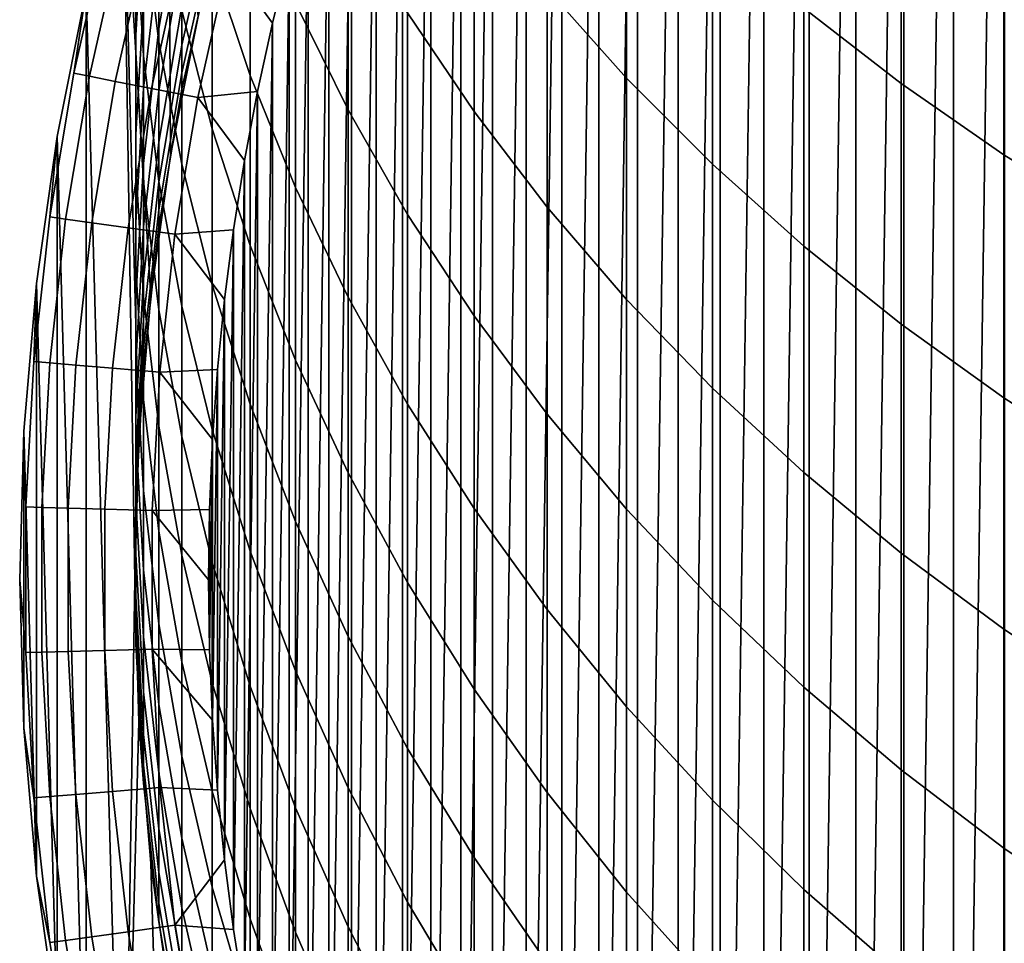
# Model space of a CAD drawing. Header units: metres. Extents: x -109 to 109, y -342 to 66.
# Tile 13 of 256: x -11.5 to -7.22, y -323.47 to -319.46. Entities that reach past the tile are written whole.
import ezdxf

# ---------------------------------------------------------------- set-up
doc = ezdxf.new("R2010")
doc.units = ezdxf.units.M
doc.layers.add('solid_K_24_62_16_000B91', color=7, linetype='CONTINUOUS')

msp = doc.modelspace()

# ---------------------------------------------------------------- linework, layer by layer
at = {"layer": 'solid_K_24_62_16_000B91'}
for points in [[(-7.221272, -314.024048, -34.082638), (-7.221272, -329.760193, -34.082638), (-7.442943, -329.550812, -34.082638)], [(-7.221272, -314.024048, -34.082638), (-7.442943, -329.550812, -34.082638), (-7.442943, -314.233398, -34.082638)], [(-7.442943, -314.233398, -34.082638), (-7.442943, -329.550812, -34.082638), (-7.658642, -329.335114, -34.082638)], [(-7.442943, -314.233398, -34.082638), (-7.658642, -329.335114, -34.082638), (-7.658642, -314.449097, -34.082638)], [(-7.658642, -314.449097, -34.082638), (-7.658642, -329.335114, -34.082638), (-7.868097, -329.113342, -34.082638)], [(-7.658642, -314.449097, -34.082638), (-7.868097, -329.113342, -34.082638), (-7.868097, -314.670868, -34.082638)], [(-7.868097, -314.670868, -34.082638), (-7.868097, -329.113342, -34.082638), (-8.071128, -328.885681, -34.082638)], [(-7.868097, -314.670868, -34.082638), (-8.071128, -328.885681, -34.082638), (-8.071128, -314.898529, -34.082638)], [(-8.071128, -314.898529, -34.082638), (-8.071128, -328.885681, -34.082638), (-8.267485, -328.652435, -34.082638)], [(-8.071128, -314.898529, -34.082638), (-8.267485, -328.652435, -34.082638), (-8.267485, -315.131775, -34.082638)], [(-8.267485, -315.131775, -34.082638), (-8.267485, -328.652435, -34.082638), (-8.457129, -328.413635, -34.082638)], [(-8.267485, -315.131775, -34.082638), (-8.457129, -328.413635, -34.082638), (-8.457129, -315.370605, -34.082638)], [(-8.457129, -315.370605, -34.082638), (-8.457129, -328.413635, -34.082638), (-8.639956, -328.169403, -34.082638)], [(-8.457129, -315.370605, -34.082638), (-8.639956, -328.169403, -34.082638), (-8.639956, -315.614807, -34.082638)], [(-8.639956, -315.614807, -34.082638), (-8.639956, -328.169403, -34.082638), (-8.815729, -327.920074, -34.082638)], [(-8.639956, -315.614807, -34.082638), (-8.815729, -327.920074, -34.082638), (-8.815729, -315.864166, -34.082638)], [(-8.815729, -315.864166, -34.082638), (-8.815729, -327.920074, -34.082638), (-8.984244, -327.665894, -34.082638)], [(-8.815729, -315.864166, -34.082638), (-8.984244, -327.665894, -34.082638), (-8.984244, -316.118317, -34.082638)], [(-8.984244, -316.118317, -34.082638), (-8.984244, -327.665894, -34.082638), (-9.145407, -327.407074, -34.082638)], [(-8.984244, -316.118317, -34.082638), (-9.145407, -327.407074, -34.082638), (-9.145407, -316.377136, -34.082638)], [(-9.145407, -316.377136, -34.082638), (-9.145407, -327.407074, -34.082638), (-9.29918, -327.143646, -34.082638)], [(-9.145407, -316.377136, -34.082638), (-9.29918, -327.143646, -34.082638), (-9.29918, -316.640594, -34.082638)], [(-9.29918, -316.640594, -34.082638), (-9.29918, -327.143646, -34.082638), (-9.445378, -326.875885, -34.082638)], [(-9.29918, -316.640594, -34.082638), (-9.445378, -326.875885, -34.082638), (-9.445378, -316.908325, -34.082638)], [(-9.445378, -316.908325, -34.082638), (-9.445378, -326.875885, -34.082638), (-9.583863, -326.604095, -34.082638)], [(-9.445378, -316.908325, -34.082638), (-9.583863, -326.604095, -34.082638), (-9.583863, -317.180115, -34.082638)], [(-9.583863, -317.180115, -34.082638), (-9.583863, -326.604095, -34.082638), (-9.714475, -326.328583, -34.082638)], [(-9.583863, -317.180115, -34.082638), (-9.714475, -326.328583, -34.082638), (-9.714475, -317.455658, -34.082638)], [(-9.714475, -317.455658, -34.082638), (-9.714475, -326.328583, -34.082638), (-9.837173, -326.049438, -34.082638)], [(-9.714475, -317.455658, -34.082638), (-9.837173, -326.049438, -34.082638), (-9.837173, -317.734802, -34.082638)], [(-9.837173, -317.734802, -34.082638), (-9.837173, -326.049438, -34.082638), (-9.951923, -325.766693, -34.082638)], [(-9.837173, -317.734802, -34.082638), (-9.951923, -325.766693, -34.082638), (-9.951923, -318.017517, -34.082638)], [(-9.951923, -318.017517, -34.082638), (-9.951923, -325.766693, -34.082638), (-10.058509, -325.480927, -34.082638)], [(-9.951923, -318.017517, -34.082638), (-10.058509, -325.480927, -34.082638), (-10.058509, -318.303284, -34.082638)], [(-11.050559, -318.708527, -17.082638), (-10.930833, -320.660492, -17.082638), (-10.844578, -320.04953, -17.082638), (-10.854638, -318.093842, -17.082638)], [(-10.854638, -318.093842, -17.082638), (-10.844578, -320.04953, -17.082638), (-10.724207, -319.444397, -17.082638)], [(-10.058509, -318.303284, -34.082638), (-10.058509, -325.480927, -34.082638), (-10.156878, -325.192291, -34.082638)], [(-10.058509, -318.303284, -34.082638), (-10.156878, -325.192291, -34.082638), (-10.156878, -318.591949, -34.082638)], [(-9.208831, -319.324493, 11.033581), (-8.863416, -319.713043, 11.345325), (-8.863416, -318.702698, 12.554443), (-9.208831, -318.326874, 12.227456)], [(-8.092963, -319.408447, 13.168505), (-7.670265, -319.736267, 13.453713), (-7.670265, -318.641815, 14.662082), (-8.092963, -318.325653, 14.36403)], [(-10.962429, -319.019348, 2.177824), (-10.895743, -319.554657, 2.454317), (-10.895743, -318.898895, 3.66419), (-10.962429, -318.375031, 3.366574)], [(-10.663403, -319.205383, 5.475257), (-10.498455, -319.700684, 5.783384), (-10.498455, -318.912079, 6.996431), (-10.663403, -318.429443, 6.668802)], [(-10.995823, -319.067322, 0.708233), (-10.962429, -319.615753, 0.964331), (-10.962429, -319.019348, 2.177824), (-10.995823, -318.481567, 1.900065)], [(-10.962429, -318.959045, -2.164217), (-10.995823, -319.526123, -1.952629), (-10.995823, -319.046082, -0.74039), (-10.962429, -318.487854, -0.97442)], [(-10.995823, -319.046082, -0.74039), (-10.995823, -319.605103, -0.506005), (-10.995823, -319.067322, 0.708233), (-10.995823, -318.518066, 0.451746)], [(-9.814796, -319.429565, 9.177232), (-9.526279, -319.858368, 9.494019), (-9.526279, -318.921692, 10.710402), (-9.814796, -318.505859, 10.376771)], [(-10.301623, -319.386444, 7.318459), (-10.073506, -319.851135, 7.633907), (-10.073506, -318.988617, 8.851481), (-10.301623, -318.536865, 8.517757)], [(-10.795966, -318.91629, -6.115346), (-10.895743, -319.497437, -5.974681), (-10.895743, -319.177765, -4.760388), (-10.795966, -318.602692, -4.92411)], [(-10.156878, -318.591949, -34.082638), (-10.156878, -325.192291, -34.082638), (-10.246964, -324.90094, -34.082638)], [(-10.156878, -318.591949, -34.082638), (-10.246964, -324.90094, -34.082638), (-10.246964, -318.883301, -34.082638)], [(-7.670265, -319.736267, 13.453713), (-7.224272, -320.04599, 13.723206), (-7.224272, -318.940552, 14.943707), (-7.670265, -318.641815, 14.662082)], [(-11.211664, -319.333099, -17.082638), (-11.050559, -325.075684, -17.082638), (-11, -321.89212, -17.082638), (-11.050559, -318.708527, -17.082638)], [(-11.050559, -318.708527, -17.082638), (-11, -321.89212, -17.082638), (-10.982696, -321.27536, -17.082638)], [(-11.050559, -318.708527, -17.082638), (-10.982696, -321.27536, -17.082638), (-10.930833, -320.660492, -17.082638)], [(-10.795966, -319.418793, 3.959539), (-10.663403, -319.933105, 4.251725), (-10.663403, -319.205383, 5.475257), (-10.795966, -318.703125, 5.162798)], [(-8.863416, -319.713043, 11.345325), (-8.491083, -320.086182, 11.644687), (-8.491083, -319.063568, 12.868443), (-8.863416, -318.702698, 12.554443)], [(-10.895743, -319.177765, -4.760388), (-10.962429, -319.757263, -4.595408), (-10.962429, -319.382385, -3.371854), (-10.895743, -318.809937, -3.559805)], [(-10.663403, -318.981628, -9.820268), (-10.795966, -319.569061, -9.750722), (-10.795966, -319.399872, -8.530572), (-10.663403, -318.815674, -8.623483)], [(-10.895743, -319.554657, 2.454317), (-10.795966, -320.085907, 2.728704), (-10.795966, -319.418793, 3.959539), (-10.895743, -318.898895, 3.66419)], [(-10.246964, -318.883301, -34.082638), (-10.246964, -324.90094, -34.082638), (-10.328702, -324.607086, -34.082638)], [(-10.246964, -318.883301, -34.082638), (-10.328702, -324.607086, -34.082638), (-10.328702, -319.177124, -34.082638)], [(-10.795966, -319.182159, -7.318137), (-10.895743, -319.768463, -7.200753), (-10.895743, -319.497437, -5.974681), (-10.795966, -318.91629, -6.115346)], [(-10.498455, -319.700684, 5.783384), (-10.301623, -320.1875, 6.086243), (-10.301623, -319.386444, 7.318459), (-10.498455, -318.912079, 6.996431)], [(-9.526279, -319.858368, 9.494019), (-9.208831, -320.273743, 9.80088), (-9.208831, -319.324493, 11.033581), (-9.526279, -318.921692, 10.710402)], [(-7.224272, -320.04599, 13.723206), (-6.75634, -320.336731, 13.976162), (-6.75634, -319.220978, 15.208054), (-7.224272, -318.940552, 14.943707)], [(-10.962429, -319.382385, -3.371854), (-10.995823, -319.957458, -3.183042), (-10.995823, -319.526123, -1.952629), (-10.962429, -318.959045, -2.164217)], [(-10.663403, -319.099731, -11.022718), (-10.795966, -319.689453, -10.976647), (-10.795966, -319.569061, -9.750722), (-10.663403, -318.981628, -9.820268)], [(-10.073506, -319.851135, 7.633907), (-9.814796, -320.304688, 7.941819), (-9.814796, -319.429565, 9.177232), (-10.073506, -318.988617, 8.851481)], [(-10.962429, -319.615753, 0.964331), (-10.895743, -320.161682, 1.219261), (-10.895743, -319.554657, 2.454317), (-10.962429, -319.019348, 2.177824)], [(-11.126056, -319.074615, -29.090666), (-11.264371, -319.691803, -29.090666), (-11.211671, -319.33313, -28.082638)], [(-11.059515, -319.091461, -30.101683), (-11.197002, -319.704956, -30.101683), (-11.264371, -319.691803, -29.090666), (-11.126056, -319.074615, -29.090666)], [(-10.995823, -319.526123, -1.952629), (-10.995823, -320.094055, -1.740718), (-10.995823, -319.605103, -0.506005), (-10.995823, -319.046082, -0.74039)], [(-10.995823, -319.605103, -0.506005), (-10.962429, -320.16333, -0.271976), (-10.962429, -319.615753, 0.964331), (-10.995823, -319.067322, 0.708233)], [(-8.491083, -320.086182, 11.644687), (-8.092963, -320.442749, 11.930759), (-8.092963, -319.408447, 13.168505), (-8.491083, -319.063568, 12.868443)], [(-10.948618, -319.119537, -31.108549), (-11.084726, -319.726898, -31.108549), (-11.197002, -319.704956, -30.101683), (-11.059515, -319.091461, -30.101683)], [(-10.793591, -319.158813, -32.109196), (-10.927773, -319.757538, -32.109196), (-11.084726, -319.726898, -31.108549), (-10.948618, -319.119537, -31.108549)], [(-10.663403, -319.1698, -12.228921), (-10.795966, -319.760895, -12.206398), (-10.795966, -319.689453, -10.976647), (-10.663403, -319.099731, -11.022718)], [(-10.594755, -319.209167, -33.101562), (-10.726465, -319.796875, -33.101562), (-10.927773, -319.757538, -32.109196), (-10.793591, -319.158813, -32.109196)], [(-10.895743, -319.497437, -5.974681), (-10.962429, -320.083038, -5.832936), (-10.962429, -319.757263, -4.595408), (-10.895743, -319.177765, -4.760388)], [(-10.795966, -319.399872, -8.530572), (-10.895743, -319.990356, -8.436656), (-10.895743, -319.768463, -7.200753), (-10.795966, -319.182159, -7.318137)], [(-10.844582, -320.04953, -13.382639), (-10.795966, -319.760895, -12.206398), (-10.663403, -319.1698, -12.228921), (-10.724207, -319.444397, -13.382639)], [(-10.40205, -319.473297, -34.082638), (-10.466866, -319.771271, -34.082638), (-10.726465, -319.796875, -33.101562), (-10.594755, -319.209167, -33.101562)], [(-10.663403, -319.933105, 4.251725), (-10.498455, -320.440308, 4.53986), (-10.498455, -319.700684, 5.783384), (-10.663403, -319.205383, 5.475257)], [(-10.328702, -319.177124, -34.082638), (-10.40205, -319.473297, -34.082638), (-10.594755, -319.209167, -33.101562)], [(-10.328702, -319.177124, -34.082638), (-10.328702, -324.607086, -34.082638), (-10.40205, -324.310913, -34.082638)], [(-10.328702, -319.177124, -34.082638), (-10.40205, -324.310913, -34.082638), (-10.40205, -319.473297, -34.082638)], [(-11.368476, -320.315674, -29.090666), (-11.337517, -319.96579, -28.082638), (-11.211671, -319.33313, -28.082638), (-11.264371, -319.691803, -29.090666)], [(-11.211664, -319.333099, -17.082638), (-11.337524, -319.965851, -17.082638), (-11.211664, -324.451141, -17.082638)], [(-11.211671, -319.33313, -28.082638), (-11.337517, -319.96579, -28.082638), (-11.337524, -319.965851, -17.082638), (-11.211664, -319.333099, -17.082638)], [(-11.211664, -319.333099, -17.082638), (-11.211664, -324.451141, -17.082638), (-11.050559, -325.075684, -17.082638)], [(-9.208831, -320.273743, 9.80088), (-8.863416, -320.674408, 10.096886), (-8.863416, -319.713043, 11.345325), (-9.208831, -319.324493, 11.033581)], [(-10.962429, -319.757263, -4.595408), (-10.995823, -320.339386, -4.429674), (-10.995823, -319.957458, -3.183042), (-10.962429, -319.382385, -3.371854)], [(-10.795966, -319.569061, -9.750722), (-10.895743, -320.162842, -9.680423), (-10.895743, -319.990356, -8.436656), (-10.795966, -319.399872, -8.530572)], [(-10.795966, -320.085907, 2.728704), (-10.663403, -320.611481, 3.000153), (-10.663403, -319.933105, 4.251725), (-10.795966, -319.418793, 3.959539)], [(-10.301623, -320.1875, 6.086243), (-10.073506, -320.664398, 6.382915), (-10.073506, -319.851135, 7.633907), (-10.301623, -319.386444, 7.318459)], [(-8.092963, -320.442749, 11.930759), (-7.670265, -320.781647, 12.202674), (-7.670265, -319.736267, 13.453713), (-8.092963, -319.408447, 13.168505)], [(-10.724207, -319.444397, -17.082638), (-10.844578, -320.04953, -17.082638), (-10.844582, -320.04953, -13.382639), (-10.724207, -319.444397, -13.382639)], [(-9.814796, -320.304688, 7.941819), (-9.526279, -320.745789, 8.241259), (-9.526279, -319.858368, 9.494019), (-9.814796, -319.429565, 9.177232)], [(-10.895743, -319.768463, -7.200753), (-10.962429, -320.359253, -7.082469), (-10.962429, -320.083038, -5.832936), (-10.895743, -319.497437, -5.974681)], [(-10.40205, -319.473297, -34.082638), (-10.40205, -324.310913, -34.082638), (-10.466866, -324.01297, -34.082638)], [(-10.40205, -319.473297, -34.082638), (-10.466866, -324.01297, -34.082638), (-10.466866, -319.771271, -34.082638)], [(-10.995823, -319.957458, -3.183042), (-10.995823, -320.533417, -2.993943), (-10.995823, -320.094055, -1.740718), (-10.995823, -319.526123, -1.952629)], [(-10.895743, -320.161682, 1.219261), (-10.795966, -320.703461, 1.472251), (-10.795966, -320.085907, 2.728704), (-10.895743, -319.554657, 2.454317)], [(-10.795966, -319.689453, -10.976647), (-10.895743, -320.285583, -10.930077), (-10.895743, -320.162842, -9.680423), (-10.795966, -319.569061, -9.750722)], [(-10.995823, -320.094055, -1.740718), (-10.962429, -320.661163, -1.529129), (-10.962429, -320.16333, -0.271976), (-10.995823, -319.605103, -0.506005)], [(-10.962429, -320.16333, -0.271976), (-10.895743, -320.718964, -0.039013), (-10.895743, -320.161682, 1.219261), (-10.962429, -319.615753, 0.964331)], [(-11.197002, -319.704956, -30.101683), (-11.300486, -320.325104, -30.101683), (-11.368476, -320.315674, -29.090666), (-11.264371, -319.691803, -29.090666)], [(-11.084726, -319.726898, -31.108549), (-11.187172, -320.34082, -31.108549), (-11.300486, -320.325104, -30.101683), (-11.197002, -319.704956, -30.101683)], [(-10.795966, -319.760895, -12.206398), (-10.895743, -320.358398, -12.183631), (-10.895743, -320.285583, -10.930077), (-10.795966, -319.689453, -10.976647)], [(-10.498455, -320.440308, 4.53986), (-10.301623, -320.938812, 4.82307), (-10.301623, -320.1875, 6.086243), (-10.498455, -319.700684, 5.783384)], [(-8.863416, -320.674408, 10.096886), (-8.491083, -321.059174, 10.381134), (-8.491083, -320.086182, 11.644687), (-8.863416, -319.713043, 11.345325)], [(-10.927773, -319.757538, -32.109196), (-11.028768, -320.362762, -32.109196), (-11.187172, -320.34082, -31.108549), (-11.084726, -319.726898, -31.108549)], [(-10.726465, -319.796875, -33.101562), (-10.825599, -320.390961, -33.101562), (-11.028768, -320.362762, -32.109196), (-10.927773, -319.757538, -32.109196)], [(-10.962429, -320.083038, -5.832936), (-10.995823, -320.671326, -5.690542), (-10.995823, -320.339386, -4.429674), (-10.962429, -319.757263, -4.595408)], [(-10.930835, -320.660492, -13.382639), (-10.895743, -320.358398, -12.183631), (-10.795966, -319.760895, -12.206398), (-10.844582, -320.04953, -13.382639)], [(-7.670265, -320.781647, 12.202674), (-7.224272, -321.101898, 12.459602), (-7.224272, -320.04599, 13.723206), (-7.670265, -319.736267, 13.453713)], [(-10.895743, -319.990356, -8.436656), (-10.962429, -320.585419, -8.342019), (-10.962429, -320.359253, -7.082469), (-10.895743, -319.768463, -7.200753)], [(-10.523145, -320.070923, -34.082638), (-10.570866, -320.372223, -34.082638), (-10.825599, -320.390961, -33.101562), (-10.726465, -319.796875, -33.101562)], [(-10.466866, -319.771271, -34.082638), (-10.523145, -320.070923, -34.082638), (-10.726465, -319.796875, -33.101562)], [(-10.466866, -319.771271, -34.082638), (-10.466866, -324.01297, -34.082638), (-10.523145, -323.713287, -34.082638)], [(-10.466866, -319.771271, -34.082638), (-10.523145, -323.713287, -34.082638), (-10.523145, -320.070923, -34.082638)], [(-10.073506, -320.664398, 6.382915), (-9.814796, -321.129883, 6.672498), (-9.814796, -320.304688, 7.941819), (-10.073506, -319.851135, 7.633907)], [(-9.526279, -320.745789, 8.241259), (-9.208831, -321.173065, 8.531316), (-9.208831, -320.273743, 9.80088), (-9.526279, -319.858368, 9.494019)], [(-10.663403, -320.611481, 3.000153), (-10.498455, -321.129761, 3.267838), (-10.498455, -320.440308, 4.53986), (-10.663403, -319.933105, 4.251725)], [(-11.438056, -320.944336, -29.090666), (-11.427691, -320.604523, -28.082638), (-11.337517, -319.96579, -28.082638), (-11.368476, -320.315674, -29.090666)], [(-11.337517, -319.96579, -28.082638), (-11.427691, -320.604523, -28.082638), (-11.427686, -320.604462, -17.082638), (-11.337524, -319.965851, -17.082638)], [(-11.337524, -319.965851, -17.082638), (-11.427686, -320.604462, -17.082638), (-11.337524, -323.818359, -17.082638)], [(-11.337524, -319.965851, -17.082638), (-11.337524, -323.818359, -17.082638), (-11.211664, -324.451141, -17.082638)], [(-10.995823, -320.339386, -4.429674), (-10.995823, -320.922424, -4.263688), (-10.995823, -320.533417, -2.993943), (-10.995823, -319.957458, -3.183042)], [(-10.895743, -320.162842, -9.680423), (-10.962429, -320.761169, -9.609584), (-10.962429, -320.585419, -8.342019), (-10.895743, -319.990356, -8.436656)], [(-10.844578, -320.04953, -17.082638), (-10.930833, -320.660492, -17.082638), (-10.930835, -320.660492, -13.382639), (-10.844582, -320.04953, -13.382639)], [(-7.224272, -321.101898, 12.459602), (-6.75634, -321.402466, 12.700767), (-6.75634, -320.336731, 13.976162), (-7.224272, -320.04599, 13.723206)], [(-10.962429, -320.359253, -7.082469), (-10.995823, -320.952728, -6.963642), (-10.995823, -320.671326, -5.690542), (-10.962429, -320.083038, -5.832936)], [(-10.995823, -320.533417, -2.993943), (-10.962429, -321.10849, -2.805131), (-10.962429, -320.661163, -1.529129), (-10.995823, -320.094055, -1.740718)], [(-10.795966, -320.703461, 1.472251), (-10.663403, -321.23941, 1.72253), (-10.663403, -320.611481, 3.000153), (-10.795966, -320.085907, 2.728704)], [(-10.523145, -320.070923, -34.082638), (-10.523145, -323.713287, -34.082638), (-10.570866, -323.411987, -34.082638)], [(-10.523145, -320.070923, -34.082638), (-10.570866, -323.411987, -34.082638), (-10.570866, -320.372223, -34.082638)], [(-8.491083, -321.059174, 10.381134), (-8.092963, -321.426849, 10.652764), (-8.092963, -320.442749, 11.930759), (-8.491083, -320.086182, 11.644687)], [(-10.895743, -320.285583, -10.930077), (-10.962429, -320.886261, -10.883149), (-10.962429, -320.761169, -9.609584), (-10.895743, -320.162842, -9.680423)], [(-10.962429, -320.661163, -1.529129), (-10.895743, -321.225647, -1.318505), (-10.895743, -320.718964, -0.039013), (-10.962429, -320.16333, -0.271976)], [(-10.895743, -320.718964, -0.039013), (-10.795966, -321.270386, 0.192176), (-10.795966, -320.703461, 1.472251), (-10.895743, -320.161682, 1.219261)], [(-10.301623, -320.938812, 4.82307), (-10.073506, -321.427155, 5.100493), (-10.073506, -320.664398, 6.382915), (-10.301623, -320.1875, 6.086243)], [(-9.208831, -321.173065, 8.531316), (-8.863416, -321.585236, 8.811111), (-8.863416, -320.674408, 10.096886), (-9.208831, -320.273743, 9.80088)], [(-11.300486, -320.325104, -30.101683), (-11.369649, -320.949982, -30.101683), (-11.438056, -320.944336, -29.090666), (-11.368476, -320.315674, -29.090666)], [(-10.895743, -320.358398, -12.183631), (-10.962429, -320.96048, -12.160688), (-10.962429, -320.886261, -10.883149), (-10.895743, -320.285583, -10.930077)], [(-9.814796, -321.129883, 6.672498), (-9.526279, -321.582581, 6.954113), (-9.526279, -320.745789, 8.241259), (-9.814796, -320.304688, 7.941819)], [(-11.187172, -320.34082, -31.108549), (-11.255642, -320.959442, -31.108549), (-11.369649, -320.949982, -30.101683), (-11.300486, -320.325104, -30.101683)], [(-11.028768, -320.362762, -32.109196), (-11.096269, -320.972656, -32.109196), (-11.255642, -320.959442, -31.108549), (-11.187172, -320.34082, -31.108549)], [(-10.825599, -320.390961, -33.101562), (-10.891856, -320.989594, -33.101562), (-11.096269, -320.972656, -32.109196), (-11.028768, -320.362762, -32.109196)], [(-10.995823, -320.671326, -5.690542), (-10.995823, -321.260529, -5.547932), (-10.995823, -320.922424, -4.263688), (-10.995823, -320.339386, -4.429674)], [(-10.962429, -320.585419, -8.342019), (-10.995823, -321.183167, -8.246948), (-10.995823, -320.952728, -6.963642), (-10.962429, -320.359253, -7.082469)], [(-10.982695, -321.27533, -13.382639), (-10.962429, -320.96048, -12.160688), (-10.895743, -320.358398, -12.183631), (-10.930835, -320.660492, -13.382639)], [(-10.609961, -320.674774, -34.082638), (-10.640404, -320.978271, -34.082638), (-10.891856, -320.989594, -33.101562), (-10.825599, -320.390961, -33.101562)], [(-10.570866, -320.372223, -34.082638), (-10.609961, -320.674774, -34.082638), (-10.825599, -320.390961, -33.101562)], [(-10.570866, -320.372223, -34.082638), (-10.570866, -323.411987, -34.082638), (-10.609961, -323.109467, -34.082638)], [(-10.570866, -320.372223, -34.082638), (-10.609961, -323.109467, -34.082638), (-10.609961, -320.674774, -34.082638)], [(-10.498455, -321.129761, 3.267838), (-10.301623, -321.63916, 3.530947), (-10.301623, -320.938812, 4.82307), (-10.498455, -320.440308, 4.53986)], [(-8.092963, -321.426849, 10.652764), (-7.670265, -321.776337, 10.91095), (-7.670265, -320.781647, 12.202674), (-8.092963, -320.442749, 11.930759)], [(-10.995823, -320.922424, -4.263688), (-10.962429, -321.504578, -4.097953), (-10.962429, -321.10849, -2.805131), (-10.995823, -320.533417, -2.993943)], [(-11.427691, -320.604523, -28.082638), (-11.481909, -321.247314, -28.082638), (-11.481907, -321.247284, -17.082638), (-11.427686, -320.604462, -17.082638)], [(-11.472898, -321.575867, -29.090666), (-11.481909, -321.247314, -28.082638), (-11.427691, -320.604523, -28.082638), (-11.438056, -320.944336, -29.090666)], [(-11.427686, -320.604462, -17.082638), (-11.481907, -321.247284, -17.082638), (-11.427686, -323.179749, -17.082638)], [(-11.427686, -320.604462, -17.082638), (-11.427686, -323.179749, -17.082638), (-11.337524, -323.818359, -17.082638)], [(-10.962429, -320.761169, -9.609584), (-10.995823, -321.362244, -9.538421), (-10.995823, -321.183167, -8.246948), (-10.962429, -320.585419, -8.342019)], [(-10.663403, -321.23941, 1.72253), (-10.498455, -321.767944, 1.96934), (-10.498455, -321.129761, 3.267838), (-10.663403, -320.611481, 3.000153)], [(-10.930833, -320.660492, -17.082638), (-10.982696, -321.27536, -17.082638), (-10.982695, -321.27533, -13.382639), (-10.930835, -320.660492, -13.382639)], [(-10.962429, -321.10849, -2.805131), (-10.895743, -321.680939, -2.61718), (-10.895743, -321.225647, -1.318505), (-10.962429, -320.661163, -1.529129)], [(-10.995823, -320.952728, -6.963642), (-10.995823, -321.54715, -6.844635), (-10.995823, -321.260529, -5.547932), (-10.995823, -320.671326, -5.690542)], [(-10.795966, -321.270386, 0.192176), (-10.663403, -321.815918, 0.420888), (-10.663403, -321.23941, 1.72253), (-10.795966, -320.703461, 1.472251)], [(-10.609961, -320.674774, -34.082638), (-10.609961, -323.109467, -34.082638), (-10.640404, -322.805939, -34.082638)], [(-10.609961, -320.674774, -34.082638), (-10.640404, -322.805939, -34.082638), (-10.640404, -320.978271, -34.082638)], [(-10.073506, -321.427155, 5.100493), (-9.814796, -321.903839, 5.371287), (-9.814796, -321.129883, 6.672498), (-10.073506, -320.664398, 6.382915)], [(-8.863416, -321.585236, 8.811111), (-8.491083, -321.981018, 9.079794), (-8.491083, -321.059174, 10.381134), (-8.863416, -320.674408, 10.096886)], [(-10.895743, -321.225647, -1.318505), (-10.795966, -321.785858, -1.109484), (-10.795966, -321.270386, 0.192176), (-10.895743, -320.718964, -0.039013)], [(-9.526279, -321.582581, 6.954113), (-9.208831, -322.021088, 7.226906), (-9.208831, -321.173065, 8.531316), (-9.526279, -320.745789, 8.241259)], [(-10.962429, -320.886261, -10.883149), (-10.995823, -321.489685, -10.836006), (-10.995823, -321.362244, -9.538421), (-10.962429, -320.761169, -9.609584)], [(-7.670265, -321.776337, 10.91095), (-7.224272, -322.106567, 11.154907), (-7.224272, -321.101898, 12.459602), (-7.670265, -320.781647, 12.202674)], [(-10.962429, -320.96048, -12.160688), (-10.995823, -321.565308, -12.137642), (-10.995823, -321.489685, -10.836006), (-10.962429, -320.886261, -10.883149)], [(-11.369649, -320.949982, -30.101683), (-11.404284, -321.577759, -30.101683), (-11.472898, -321.575867, -29.090666), (-11.438056, -320.944336, -29.090666)], [(-11.255642, -320.959442, -31.108549), (-11.289929, -321.580902, -31.108549), (-11.404284, -321.577759, -30.101683), (-11.369649, -320.949982, -30.101683)], [(-11.096269, -320.972656, -32.109196), (-11.13007, -321.585327, -32.109196), (-11.289929, -321.580902, -31.108549), (-11.255642, -320.959442, -31.108549)], [(-11, -321.89212, -13.382639), (-10.995823, -321.565308, -12.137642), (-10.962429, -320.96048, -12.160688), (-10.982695, -321.27533, -13.382639)], [(-10.995823, -321.260529, -5.547932), (-10.962429, -321.848816, -5.405539), (-10.962429, -321.504578, -4.097953), (-10.995823, -320.922424, -4.263688)], [(-10.995823, -321.183167, -8.246948), (-10.995823, -321.78183, -8.151733), (-10.995823, -321.54715, -6.844635), (-10.995823, -320.952728, -6.963642)], [(-10.301623, -321.63916, 3.530947), (-10.073506, -322.138184, 3.788681), (-10.073506, -321.427155, 5.100493), (-10.301623, -320.938812, 4.82307)], [(-10.891856, -320.989594, -33.101562), (-10.925035, -321.590973, -33.101562), (-11.13007, -321.585327, -32.109196), (-11.096269, -320.972656, -32.109196)], [(-10.662155, -321.28241, -34.082638), (-10.675213, -321.587067, -34.082638), (-10.925035, -321.590973, -33.101562), (-10.891856, -320.989594, -33.101562)], [(-10.640404, -320.978271, -34.082638), (-10.662155, -321.28241, -34.082638), (-10.891856, -320.989594, -33.101562)], [(-10.640404, -320.978271, -34.082638), (-10.640404, -322.805939, -34.082638), (-10.662155, -322.501831, -34.082638)], [(-10.640404, -320.978271, -34.082638), (-10.662155, -322.501831, -34.082638), (-10.662155, -321.28241, -34.082638)], [(-8.491083, -321.981018, 9.079794), (-8.092963, -322.359253, 9.336549), (-8.092963, -321.426849, 10.652764), (-8.491083, -321.059174, 10.381134)], [(-10.962429, -321.504578, -4.097953), (-10.895743, -322.084045, -3.932974), (-10.895743, -321.680939, -2.61718), (-10.962429, -321.10849, -2.805131)], [(-10.498455, -321.767944, 1.96934), (-10.301623, -322.287445, 2.21193), (-10.301623, -321.63916, 3.530947), (-10.498455, -321.129761, 3.267838)], [(-9.814796, -321.903839, 5.371287), (-9.526279, -322.367371, 5.634631), (-9.526279, -321.582581, 6.954113), (-9.814796, -321.129883, 6.672498)], [(-7.224272, -322.106567, 11.154907), (-6.75634, -322.416534, 11.383895), (-6.75634, -321.402466, 12.700767), (-7.224272, -321.101898, 12.459602)], [(-9.208831, -322.021088, 7.226906), (-8.863416, -322.444061, 7.490047), (-8.863416, -321.585236, 8.811111), (-9.208831, -321.173065, 8.531316)], [(-10.995823, -321.362244, -9.538421), (-10.995823, -321.964233, -9.46715), (-10.995823, -321.78183, -8.151733), (-10.995823, -321.183167, -8.246948)], [(-11.481907, -321.247284, -17.082638), (-11.500001, -321.89212, -17.082638), (-11.481907, -322.536926, -17.082638)], [(-11.481909, -321.247314, -28.082638), (-11.5, -321.89212, -28.082638), (-11.500001, -321.89212, -17.082638), (-11.481907, -321.247284, -17.082638)], [(-11.472898, -322.208374, -29.090666), (-11.5, -321.89212, -28.082638), (-11.481909, -321.247314, -28.082638), (-11.472898, -321.575867, -29.090666)], [(-11.481907, -321.247284, -17.082638), (-11.481907, -322.536926, -17.082638), (-11.427686, -323.179749, -17.082638)], [(-10.995823, -321.54715, -6.844635), (-10.962429, -322.140625, -6.725808), (-10.962429, -321.848816, -5.405539), (-10.995823, -321.260529, -5.547932)], [(-10.895743, -321.680939, -2.61718), (-10.795966, -322.249023, -2.43066), (-10.795966, -321.785858, -1.109484), (-10.895743, -321.225647, -1.318505)], [(-10.663403, -321.815918, 0.420888), (-10.498455, -322.353882, 0.64643), (-10.498455, -321.767944, 1.96934), (-10.663403, -321.23941, 1.72253)], [(-10.982696, -321.27536, -17.082638), (-11, -321.89212, -17.082638), (-11, -321.89212, -13.382639), (-10.982695, -321.27533, -13.382639)], [(-10.795966, -321.785858, -1.109484), (-10.663403, -322.340057, -0.902703), (-10.663403, -321.815918, 0.420888), (-10.795966, -321.270386, 0.192176)], [(-10.662155, -321.28241, -34.082638), (-10.662155, -322.501831, -34.082638), (-10.675213, -322.197144, -34.082638)], [(-10.662155, -321.28241, -34.082638), (-10.675213, -322.197144, -34.082638), (-10.675213, -321.587067, -34.082638)], [(-10.995823, -321.489685, -10.836006), (-10.995823, -322.094055, -10.788793), (-10.995823, -321.964233, -9.46715), (-10.995823, -321.362244, -9.538421)], [(-10.073506, -322.138184, 3.788681), (-9.814796, -322.625275, 4.040256), (-9.814796, -321.903839, 5.371287), (-10.073506, -321.427155, 5.100493)], [(-8.092963, -322.359253, 9.336549), (-7.670265, -322.71875, 9.580596), (-7.670265, -321.776337, 10.91095), (-8.092963, -321.426849, 10.652764)], [(-10.995823, -321.565308, -12.137642), (-10.995823, -322.171051, -12.114559), (-10.995823, -322.094055, -10.788793), (-10.995823, -321.489685, -10.836006)], [(-10.962429, -321.848816, -5.405539), (-10.895743, -322.434418, -5.263793), (-10.895743, -322.084045, -3.932974), (-10.962429, -321.504578, -4.097953)], [(-10.995823, -321.78183, -8.151733), (-10.962429, -322.379608, -8.056664), (-10.962429, -322.140625, -6.725808), (-10.995823, -321.54715, -6.844635)], [(-11.404284, -321.577759, -30.101683), (-11.404284, -322.206482, -30.101683), (-11.472898, -322.208374, -29.090666), (-11.472898, -321.575867, -29.090666)], [(-11.289929, -321.580902, -31.108549), (-11.289929, -322.203308, -31.108549), (-11.404284, -322.206482, -30.101683), (-11.404284, -321.577759, -30.101683)], [(-11.13007, -321.585327, -32.109196), (-11.13007, -322.198914, -32.109196), (-11.289929, -322.203308, -31.108549), (-11.289929, -321.580902, -31.108549)], [(-10.925035, -321.590973, -33.101562), (-10.925035, -322.193268, -33.101562), (-11.13007, -322.198914, -32.109196), (-11.13007, -321.585327, -32.109196)], [(-11, -321.89212, -13.382639), (-10.995823, -322.171051, -12.114559), (-10.995823, -321.565308, -12.137642)], [(-10.675213, -321.587067, -34.082638), (-10.679573, -321.89212, -34.082638), (-10.925035, -321.590973, -33.101562)], [(-10.675213, -322.197144, -34.082638), (-10.925035, -322.193268, -33.101562), (-10.925035, -321.590973, -33.101562), (-10.679573, -321.89212, -34.082638)], [(-10.675213, -321.587067, -34.082638), (-10.675213, -322.197144, -34.082638), (-10.679573, -321.89212, -34.082638)], [(-9.526279, -322.367371, 5.634631), (-9.208831, -322.816406, 5.889724), (-9.208831, -322.021088, 7.226906), (-9.526279, -321.582581, 6.954113)], [(-8.863416, -322.444061, 7.490047), (-8.491083, -322.85025, 7.742736), (-8.491083, -321.981018, 9.079794), (-8.863416, -321.585236, 8.811111)], [(-10.301623, -322.287445, 2.21193), (-10.073506, -322.796356, 2.449564), (-10.073506, -322.138184, 3.788681), (-10.301623, -321.63916, 3.530947)], [(-10.895743, -322.084045, -3.932974), (-10.795966, -322.659149, -3.769251), (-10.795966, -322.249023, -2.43066), (-10.895743, -321.680939, -2.61718)], [(-10.498455, -322.353882, 0.64643), (-10.301623, -322.882629, 0.868115), (-10.301623, -322.287445, 2.21193), (-10.498455, -321.767944, 1.96934)], [(-10.995823, -321.964233, -9.46715), (-10.962429, -322.565308, -9.395987), (-10.962429, -322.379608, -8.056664), (-10.995823, -321.78183, -8.151733)], [(-10.795966, -322.249023, -2.43066), (-10.663403, -322.811035, -2.246138), (-10.663403, -322.340057, -0.902703), (-10.795966, -321.785858, -1.109484)], [(-10.663403, -322.340057, -0.902703), (-10.498455, -322.886597, -0.698788), (-10.498455, -322.353882, 0.64643), (-10.663403, -321.815918, 0.420888)], [(-7.670265, -322.71875, 9.580596), (-7.224272, -323.058441, 9.811194), (-7.224272, -322.106567, 11.154907), (-7.670265, -321.776337, 10.91095)], [(-10.962429, -322.140625, -6.725808), (-10.895743, -322.731415, -6.607523), (-10.895743, -322.434418, -5.263793), (-10.962429, -321.848816, -5.405539)], [(-11.5, -321.89212, -28.082638), (-11.481909, -322.536926, -28.082638), (-11.481907, -322.536926, -17.082638), (-11.500001, -321.89212, -17.082638)], [(-11.438056, -322.839905, -29.090666), (-11.481909, -322.536926, -28.082638), (-11.5, -321.89212, -28.082638), (-11.472898, -322.208374, -29.090666)], [(-11.050559, -325.075684, -17.082638), (-10.982696, -322.508881, -17.082638), (-11, -321.89212, -17.082638)], [(-11, -321.89212, -13.382639), (-10.982695, -322.508881, -13.382639), (-10.962429, -322.775909, -12.091513), (-10.995823, -322.171051, -12.114559)], [(-11, -321.89212, -17.082638), (-10.982696, -322.508881, -17.082638), (-10.982695, -322.508881, -13.382639), (-11, -321.89212, -13.382639)], [(-9.814796, -322.625275, 4.040256), (-9.526279, -323.098938, 4.284909), (-9.526279, -322.367371, 5.634631), (-9.814796, -321.903839, 5.371287)], [(-10.995823, -322.094055, -10.788793), (-10.962429, -322.697479, -10.74165), (-10.962429, -322.565308, -9.395987), (-10.995823, -321.964233, -9.46715)], [(-8.491083, -322.85025, 7.742736), (-8.092963, -323.238403, 7.984208), (-8.092963, -322.359253, 9.336549), (-8.491083, -321.981018, 9.079794)], [(-9.208831, -322.816406, 5.889724), (-8.863416, -323.249542, 6.135792), (-8.863416, -322.444061, 7.490047), (-9.208831, -322.021088, 7.226906)], [(-10.995823, -322.171051, -12.114559), (-10.962429, -322.775909, -12.091513), (-10.962429, -322.697479, -10.74165), (-10.995823, -322.094055, -10.788793)], [(-10.895743, -322.434418, -5.263793), (-10.795966, -323.015564, -5.123128), (-10.795966, -322.659149, -3.769251), (-10.895743, -322.084045, -3.932974)], [(-7.224272, -323.058441, 9.811194), (-6.75634, -323.377289, 10.027642), (-6.75634, -322.416534, 11.383895), (-7.224272, -322.106567, 11.154907)], [(-10.962429, -322.379608, -8.056664), (-10.895743, -322.97464, -7.962026), (-10.895743, -322.731415, -6.607523), (-10.962429, -322.140625, -6.725808)], [(-10.073506, -322.796356, 2.449564), (-9.814796, -323.29306, 2.68152), (-9.814796, -322.625275, 4.040256), (-10.073506, -322.138184, 3.788681)], [(-11.289929, -322.203308, -31.108549), (-11.255642, -322.824768, -31.108549), (-11.369649, -322.834229, -30.101683), (-11.404284, -322.206482, -30.101683)], [(-11.13007, -322.198914, -32.109196), (-11.096269, -322.811584, -32.109196), (-11.255642, -322.824768, -31.108549), (-11.289929, -322.203308, -31.108549)], [(-10.925035, -322.193268, -33.101562), (-10.891856, -322.794647, -33.101562), (-11.096269, -322.811584, -32.109196), (-11.13007, -322.198914, -32.109196)], [(-10.640404, -322.805939, -34.082638), (-10.891856, -322.794647, -33.101562), (-10.925035, -322.193268, -33.101562), (-10.662155, -322.501831, -34.082638)], [(-10.675213, -322.197144, -34.082638), (-10.662155, -322.501831, -34.082638), (-10.925035, -322.193268, -33.101562)], [(-11.404284, -322.206482, -30.101683), (-11.369649, -322.834229, -30.101683), (-11.438056, -322.839905, -29.090666), (-11.472898, -322.208374, -29.090666)], [(-10.795966, -322.659149, -3.769251), (-10.663403, -323.228058, -3.607282), (-10.663403, -322.811035, -2.246138), (-10.795966, -322.249023, -2.43066)], [(-10.301623, -322.882629, 0.868115), (-10.073506, -323.400574, 1.085272), (-10.073506, -322.796356, 2.449564), (-10.301623, -322.287445, 2.21193)], [(-10.663403, -322.811035, -2.246138), (-10.498455, -323.365234, -2.064174), (-10.498455, -322.886597, -0.698788), (-10.663403, -322.340057, -0.902703)], [(-10.498455, -322.886597, -0.698788), (-10.301623, -323.423767, -0.498359), (-10.301623, -322.882629, 0.868115), (-10.498455, -322.353882, 0.64643)], [(-9.526279, -323.098938, 4.284909), (-9.208831, -323.5578, 4.521897), (-9.208831, -322.816406, 5.889724), (-9.526279, -322.367371, 5.634631)], [(-8.092963, -323.238403, 7.984208), (-7.670265, -323.607361, 8.213729), (-7.670265, -322.71875, 9.580596), (-8.092963, -322.359253, 9.336549)], [(-10.962429, -322.565308, -9.395987), (-10.895743, -323.163635, -9.325149), (-10.895743, -322.97464, -7.962026), (-10.962429, -322.379608, -8.056664)], [(-10.895743, -322.731415, -6.607523), (-10.795966, -323.317719, -6.490139), (-10.795966, -323.015564, -5.123128), (-10.895743, -322.434418, -5.263793)], [(-8.863416, -323.249542, 6.135792), (-8.491083, -323.665497, 6.372087), (-8.491083, -322.85025, 7.742736), (-8.863416, -322.444061, 7.490047)], [(-11.481909, -322.536926, -28.082638), (-11.427691, -323.179718, -28.082638), (-11.427686, -323.179749, -17.082638), (-11.481907, -322.536926, -17.082638)], [(-11.368476, -323.468567, -29.090666), (-11.427691, -323.179718, -28.082638), (-11.481909, -322.536926, -28.082638), (-11.438056, -322.839905, -29.090666)], [(-11.050559, -325.075684, -17.082638), (-10.854638, -325.690369, -17.082638), (-10.930833, -323.123718, -17.082638), (-10.982696, -322.508881, -17.082638)], [(-10.982696, -322.508881, -17.082638), (-10.930833, -323.123718, -17.082638), (-10.930835, -323.123718, -13.382639), (-10.982695, -322.508881, -13.382639)], [(-10.982695, -322.508881, -13.382639), (-10.930835, -323.123718, -13.382639), (-10.895743, -323.37796, -12.06857), (-10.962429, -322.775909, -12.091513)], [(-10.962429, -322.697479, -10.74165), (-10.895743, -323.298157, -10.694722), (-10.895743, -323.163635, -9.325149), (-10.962429, -322.565308, -9.395987)], [(-9.814796, -323.29306, 2.68152), (-9.526279, -323.776123, 2.907094), (-9.526279, -323.098938, 4.284909), (-9.814796, -322.625275, 4.040256)], [(-10.795966, -323.015564, -5.123128), (-10.663403, -323.590485, -4.98397), (-10.663403, -323.228058, -3.607282), (-10.795966, -322.659149, -3.769251)], [(-10.962429, -322.775909, -12.091513), (-10.895743, -323.37796, -12.06857), (-10.895743, -323.298157, -10.694722), (-10.962429, -322.697479, -10.74165)], [(-10.895743, -322.97464, -7.962026), (-10.795966, -323.565155, -7.86811), (-10.795966, -323.317719, -6.490139), (-10.895743, -322.731415, -6.607523)], [(-7.670265, -323.607361, 8.213729), (-7.224272, -323.955963, 8.4306), (-7.224272, -323.058441, 9.811194), (-7.670265, -322.71875, 9.580596)], [(-10.891856, -322.794647, -33.101562), (-10.825599, -323.39328, -33.101562), (-11.028768, -323.421448, -32.109196), (-11.096269, -322.811584, -32.109196)], [(-10.640404, -322.805939, -34.082638), (-10.609961, -323.109467, -34.082638), (-10.825599, -323.39328, -33.101562), (-10.891856, -322.794647, -33.101562)], [(-10.073506, -323.400574, 1.085272), (-9.814796, -323.906158, 1.29724), (-9.814796, -323.29306, 2.68152), (-10.073506, -322.796356, 2.449564)], [(-11.369649, -322.834229, -30.101683), (-11.300486, -323.459137, -30.101683), (-11.368476, -323.468567, -29.090666), (-11.438056, -322.839905, -29.090666)], [(-11.255642, -322.824768, -31.108549), (-11.187172, -323.44342, -31.108549), (-11.300486, -323.459137, -30.101683), (-11.369649, -322.834229, -30.101683)], [(-11.096269, -322.811584, -32.109196), (-11.028768, -323.421448, -32.109196), (-11.187172, -323.44342, -31.108549), (-11.255642, -322.824768, -31.108549)], [(-10.663403, -323.228058, -3.607282), (-10.498455, -323.789093, -3.447558), (-10.498455, -323.365234, -2.064174), (-10.663403, -322.811035, -2.246138)], [(-9.208831, -323.5578, 4.521897), (-8.863416, -324.000397, 4.750501), (-8.863416, -323.249542, 6.135792), (-9.208831, -322.816406, 5.889724)], [(-10.498455, -323.365234, -2.064174), (-10.301623, -323.909973, -1.885321), (-10.301623, -323.423767, -0.498359), (-10.498455, -322.886597, -0.698788)], [(-10.301623, -323.423767, -0.498359), (-10.073506, -323.949951, -0.302025), (-10.073506, -323.400574, 1.085272), (-10.301623, -322.882629, 0.868115)], [(-8.491083, -323.665497, 6.372087), (-8.092963, -324.062958, 6.597892), (-8.092963, -323.238403, 7.984208), (-8.491083, -322.85025, 7.742736)], [(-10.895743, -323.163635, -9.325149), (-10.795966, -323.757416, -9.254849), (-10.795966, -323.565155, -7.86811), (-10.895743, -322.97464, -7.962026)], [(-10.795966, -323.317719, -6.490139), (-10.663403, -323.897736, -6.374012), (-10.663403, -323.590485, -4.98397), (-10.795966, -323.015564, -5.123128)], [(-7.224272, -323.955963, 8.4306), (-6.75634, -324.283203, 8.634165), (-6.75634, -323.377289, 10.027642), (-7.224272, -323.058441, 9.811194)], [(-9.526279, -323.776123, 2.907094), (-9.208831, -324.244049, 3.1256), (-9.208831, -323.5578, 4.521897), (-9.526279, -323.098938, 4.284909)], [(-10.930835, -323.123718, -13.382639), (-10.844582, -323.73468, -13.382639), (-10.795966, -323.975464, -12.045803), (-10.895743, -323.37796, -12.06857)], [(-10.930833, -323.123718, -17.082638), (-10.844578, -323.734711, -17.082638), (-10.844582, -323.73468, -13.382639), (-10.930835, -323.123718, -13.382639)], [(-10.854638, -325.690369, -17.082638), (-10.844578, -323.734711, -17.082638), (-10.930833, -323.123718, -17.082638)], [(-10.609961, -323.109467, -34.082638), (-10.570866, -323.411987, -34.082638), (-10.825599, -323.39328, -33.101562)], [(-11.427691, -323.179718, -28.082638), (-11.337517, -323.81842, -28.082638), (-11.337524, -323.818359, -17.082638), (-11.427686, -323.179749, -17.082638)], [(-11.264371, -324.092438, -29.090666), (-11.337517, -323.81842, -28.082638), (-11.427691, -323.179718, -28.082638), (-11.368476, -323.468567, -29.090666)], [(-10.895743, -323.298157, -10.694722), (-10.795966, -323.894287, -10.648152), (-10.795966, -323.757416, -9.254849), (-10.895743, -323.163635, -9.325149)], [(-10.663403, -323.590485, -4.98397), (-10.498455, -324.15744, -4.84674), (-10.498455, -323.789093, -3.447558), (-10.663403, -323.228058, -3.607282)], [(-8.863416, -324.000397, 4.750501), (-8.491083, -324.425446, 4.970025), (-8.491083, -323.665497, 6.372087), (-8.863416, -323.249542, 6.135792)], [(-8.092963, -324.062958, 6.597892), (-7.670265, -324.440765, 6.812521), (-7.670265, -323.607361, 8.213729), (-8.092963, -323.238403, 7.984208)], [(-10.895743, -323.37796, -12.06857), (-10.795966, -323.975464, -12.045803), (-10.795966, -323.894287, -10.648152), (-10.895743, -323.298157, -10.694722)], [(-9.814796, -323.906158, 1.29724), (-9.526279, -324.397827, 1.503376), (-9.526279, -323.776123, 2.907094), (-9.814796, -323.29306, 2.68152)], [(-10.795966, -323.565155, -7.86811), (-10.663403, -324.149323, -7.775199), (-10.663403, -323.897736, -6.374012), (-10.795966, -323.317719, -6.490139)], [(-10.825599, -323.39328, -33.101562), (-10.726465, -323.987366, -33.101562), (-10.927773, -324.026672, -32.109196), (-11.028768, -323.421448, -32.109196)], [(-10.570866, -323.411987, -34.082638), (-10.523145, -323.713287, -34.082638), (-10.726465, -323.987366, -33.101562), (-10.825599, -323.39328, -33.101562)], [(-10.498455, -323.789093, -3.447558), (-10.301623, -324.340515, -3.290565), (-10.301623, -323.909973, -1.885321), (-10.498455, -323.365234, -2.064174)], [(-10.073506, -323.949951, -0.302025), (-9.814796, -324.463593, -0.110382), (-9.814796, -323.906158, 1.29724), (-10.073506, -323.400574, 1.085272)], [(-11.187172, -323.44342, -31.108549), (-11.084726, -324.057343, -31.108549), (-11.197002, -324.079254, -30.101683), (-11.300486, -323.459137, -30.101683)], [(-11.028768, -323.421448, -32.109196), (-10.927773, -324.026672, -32.109196), (-11.084726, -324.057343, -31.108549), (-11.187172, -323.44342, -31.108549)], [(-10.301623, -323.909973, -1.885321), (-10.073506, -324.443604, -1.710122), (-10.073506, -323.949951, -0.302025), (-10.301623, -323.423767, -0.498359)], [(-11.300486, -323.459137, -30.101683), (-11.197002, -324.079254, -30.101683), (-11.264371, -324.092438, -29.090666), (-11.368476, -323.468567, -29.090666)]]:
    msp.add_3dface(points, dxfattribs=at)

doc.saveas('drawing.dxf')
